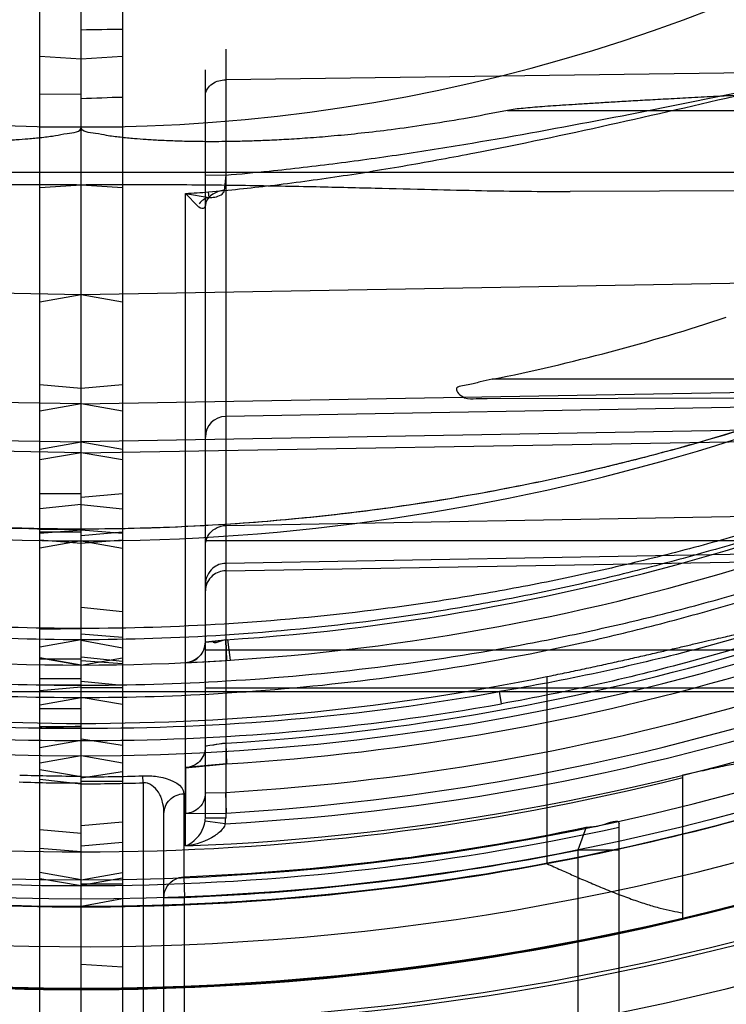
# Model space of a CAD drawing. Header units: millimetres. Extents: x 0 to 297, y 0 to 210.
# Tile 18 of 256: x 147.3482 to 147.4336, y 91.0396 to 91.1585. Entities that reach past the tile are written whole.
import ezdxf

# ---------------------------------------------------------------- set-up
doc = ezdxf.new("R2010")
doc.units = ezdxf.units.MM
doc.header["$LTSCALE"] = 16.335
doc.layers.get('0').update_dxf_attribs({"linetype": 'CONTINUOUS'})
for name, color, linetype in [('01_GLOBAL', 7, 'CONTINUOUS'), ('INTFCLR_1', 7, 'CONTINUOUS'), ('INTFCLR_144815', 7, 'CONTINUOUS'), ('INTFCLR_72935', 7, 'CONTINUOUS')]:
    doc.layers.add(name, color=color, linetype=linetype)

msp = doc.modelspace()

# ---------------------------------------------------------------- linework, layer by layer
at = {"color": 7, "linetype": 'Continuous'}
msp.add_circle((148.0808034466, 92.1164639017), 1.9, dxfattribs=at)
at = {"color": 9, "linetype": 'Continuous'}
msp.add_arc((148.0808034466, 92.1164639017), 1.8756493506, 182.9674534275, 267.0325465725, dxfattribs=at)
at = {"layer": '01_GLOBAL', "color": 7, "linetype": 'Continuous'}
msp.add_circle((148.0808034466, 92.1164639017), 1.925, dxfattribs=at)
at = {"layer": 'INTFCLR_1', "color": 6, "linetype": 'Continuous'}
for p, q in [((147.3506636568, 90.9567615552), (147.3506636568, 91.80588666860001)), ((147.3556636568, 90.9513241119), (147.3556636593, 91.4460302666)), ((147.3556636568, 91.149541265), (147.3506636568, 91.1494720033)), ((147.3732356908, 91.08110851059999), (147.3731200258, 91.0836034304)), ((147.3556636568, 91.0805477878), (147.3506636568, 91.08143006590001)), ((147.3556636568, 91.06957816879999), (147.3506636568, 91.0686982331)), ((147.3506636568, 91.05842386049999), (147.3556636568, 91.05800940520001)), ((147.3556636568, 91.05459734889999), (147.3506636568, 91.05547962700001))]:
    msp.add_line(p, q, dxfattribs=at)
at = {"layer": 'INTFCLR_1', "color": 9, "linetype": 'Continuous'}
for p, q in [((147.3731200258, 91.15497746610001), (147.3731200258, 91.06204827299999)), ((147.3506636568, 91.1541317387), (147.3556636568, 91.1538024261)), ((147.3706636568, 91.06204827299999), (147.3706636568, 91.1524778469)), ((147.4907002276, 91.15280409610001), (147.3731200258, 91.1512590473)), ((147.4071800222, 91.1475741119), (147.4984319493, 91.1475741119)), ((147.3556636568, 91.14554810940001), (147.3506636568, 91.14554810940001)), ((147.4867015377, 91.1400741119), (147.3506636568, 91.1400741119)), ((147.3706636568, 91.13977991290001), (147.3731199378, 91.1397490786)), ((147.3731199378, 91.1397490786), (147.3729575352, 91.13790195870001)), ((147.3711214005, 91.1370440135), (147.3710544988, 91.1377098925)), ((147.4877611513, 91.13803522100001), (147.4147430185, 91.13778033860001)), ((147.369739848, 91.1359854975), (147.3682678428, 91.1375315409)), ((147.3682678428, 91.1375315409), (147.3711214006, 91.1370440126)), ((147.3682678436, 91.0586843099), (147.3682678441, 91.1375315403)), ((147.4803152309, 91.1274643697), (147.3556636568, 91.1252885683)), ((147.3556636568, 91.1252885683), (147.3506636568, 91.1244069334)), ((147.4892706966, 91.1150741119), (147.4053364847, 91.1150741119)), ((147.3556636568, 91.1139694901), (147.3506636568, 91.1144069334)), ((147.3556636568, 91.11210504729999), (147.4837637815, 91.1143394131)), ((147.4047316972, 91.1127453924), (147.4855062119, 91.11302734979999)), ((147.3556636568, 91.11210504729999), (147.3506636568, 91.1112240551)), ((147.4839838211, 91.1125261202), (147.3731200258, 91.1105909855)), ((147.4849424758, 91.1097752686), (147.3556636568, 91.1075203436)), ((147.3556636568, 91.10620325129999), (147.4871989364, 91.1084316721)), ((147.3506636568, 91.1066393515), (147.3556636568, 91.1075203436)), ((147.3556636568, 91.10620325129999), (147.3506636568, 91.1053475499)), ((147.3556636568, 91.1012313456), (147.3506636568, 91.1012313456)), ((147.3556636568, 91.09995322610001), (147.3506636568, 91.09943330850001)), ((147.3731200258, 91.09741817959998), (147.4873440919, 91.09941051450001)), ((147.3506636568, 91.09693373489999), (147.3556636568, 91.09697606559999)), ((147.3556636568, 91.0968671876), (147.3506636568, 91.0964297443)), ((147.3506636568, 91.09664664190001), (147.3556636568, 91.09664664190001)), ((147.3556636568, 91.09521712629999), (147.3506636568, 91.0956417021)), ((147.3556636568, 91.0955481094), (147.3506636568, 91.0946664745)), ((147.4374119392, 91.0955481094), (147.3706636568, 91.0955481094)), ((147.4884944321, 91.0948458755), (147.3731200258, 91.09283347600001)), ((147.3731200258, 91.0919380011), (147.4907002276, 91.0939300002)), ((147.3506636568, 91.0848915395), (147.3556636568, 91.08496807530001)), ((147.3556636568, 91.08359941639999), (147.3506636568, 91.0827184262)), ((147.3706636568, 91.0823862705), (147.4368835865, 91.0823862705)), ((147.3506636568, 91.08142974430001), (147.3556636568, 91.0805481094)), ((147.3556636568, 91.0812636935), (147.3506636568, 91.0812636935)), ((147.3506636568, 91.0789143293), (147.3556636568, 91.0789143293)), ((147.3556636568, 91.0781152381), (147.3506636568, 91.0781059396)), ((147.3556636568, 91.0778674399), (147.3506636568, 91.0774490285)), ((147.3506636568, 91.07733761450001), (147.4537173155, 91.07733761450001)), ((147.3706636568, 91.0778015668), (147.4424794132, 91.0778015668)), ((147.4064671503, 91.0758741), (147.4062282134, 91.07733761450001)), ((147.3506636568, 91.0757511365), (147.3556636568, 91.07663213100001)), ((147.3556636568, 91.07524587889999), (147.3506636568, 91.07524587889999)), ((147.3506636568, 91.0729414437), (147.3556636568, 91.0732125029)), ((147.3556636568, 91.0730864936), (147.3506636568, 91.0730864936)), ((147.3506636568, 91.072913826), (147.3556636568, 91.0729138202)), ((147.3556636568, 91.0714271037), (147.3506636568, 91.0705532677)), ((147.3731200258, 91.0711002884), (147.3732286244, 91.0686067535)), ((147.3556636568, 91.0670408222), (147.3506636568, 91.0678840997)), ((147.3682728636, 91.0681558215), (147.3682707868, 91.0626073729)), ((147.3506636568, 91.0667450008), (147.3556636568, 91.0661987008)), ((147.3631636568, 91.06632577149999), (147.3631021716, 91.06716685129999)), ((147.3631636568, 91.06632577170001), (147.3631636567, 90.9908988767)), ((147.3680611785, 91.06500468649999), (147.3680611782, 91.0549617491)), ((147.3706636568, 91.06510325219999), (147.3731199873, 91.065164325)), ((147.3732255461, 91.0626703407), (147.3731199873, 91.065164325)), ((147.3682707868, 91.06260737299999), (147.3732255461, 91.0626703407)), ((147.3656636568, 90.9930797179), (147.3656636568, 91.0625966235)), ((147.3730762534, 91.0613761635), (147.3706417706, 91.0617003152)), ((147.3731200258, 91.06204827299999), (147.3706636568, 91.06204827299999)), ((147.3556636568, 91.0602081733), (147.3506636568, 91.0606417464)), ((147.4166722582, 91.06094144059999), (147.4156636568, 91.0581913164)), ((147.4206636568, 90.98132411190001), (147.4206636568, 91.0613661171)), ((147.4156636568, 91.0581913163), (147.4156636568, 90.9779907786)), ((147.4206636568, 91.0581913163), (147.4156636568, 91.0581913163)), ((147.3506636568, 91.0547742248), (147.3556636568, 91.0538926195)), ((147.3680611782, 91.0549617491), (147.3681636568, 91.05247067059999)), ((147.3656636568, 91.05247067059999), (147.3681636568, 91.05247067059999)), ((147.3681636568, 90.9857556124), (147.3681636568, 91.05247067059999)), ((147.3556636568, 91.0513927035), (147.3506636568, 91.0513927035))]:
    msp.add_line(p, q, dxfattribs=at)
at = {"layer": 'INTFCLR_1', "color": 7, "linetype": 'Continuous'}
for p, q in [((147.3706636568, 91.08333414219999), (147.373360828, 91.08363368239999)), ((147.3731200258, 91.0836034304), (147.3732356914, 91.08110851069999)), ((147.3737216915, 91.0811391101), (147.373360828, 91.08363368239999)), ((147.3682544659, 91.0808356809), (147.3732356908, 91.08110851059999)), ((147.3682544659, 91.0808356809), (147.3732356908, 91.08110851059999)), ((147.3682493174, 91.06813631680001), (147.3732286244, 91.0686067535)), ((147.3732286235, 91.0686067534), (147.3682728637, 91.0681558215)), ((147.3689502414, 91.05879552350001), (147.3682678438, 91.0586843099))]:
    msp.add_line(p, q, dxfattribs=at)
at = {"layer": 'INTFCLR_1', "color": 6, "linetype": 'Continuous'}
for centre, radius, start, end in [((147.3556636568, 91.35632411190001), 0.3017258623, 270, 90.00000002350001), ((147.3556636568, 91.35632411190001), 0.2867456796, 270, 90.00000002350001), ((147.3010594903, 91.93669368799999), 0.7999666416, 273.5550652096, 273.9139416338), ((147.356466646, 91.35649705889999), 0.2463195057, 281.4434224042, 288.2548136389), ((147.3558577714, 91.35632640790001), 0.2941689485, 273.3847160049, 287.2678979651), ((147.3556644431, 91.2865777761), 0.2195369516, 269.9997947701, 271.9415041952), ((147.3556636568, 91.35632411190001), 0.3024314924, 270, 282.4111497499), ((147.3556636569, 91.3563241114), 0.3016172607, 272.3557200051, 281.669826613)]:
    msp.add_arc(centre, radius, start, end, dxfattribs=at)
at = {"layer": 'INTFCLR_1', "color": 9, "linetype": 'Continuous'}
for centre, radius, start, end in [((147.3556636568, 91.35632411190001), 0.2107755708, 270.0000000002, 337.5066823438), ((147.3556636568, 91.35632411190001), 0.2607760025, 269.9999999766, 303.1824438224), ((147.3556636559, 91.3563241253), 0.219155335, 273.2970471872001, 274.0270834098), ((147.3556636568, 91.35632411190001), 0.2757760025, 269.9999999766, 298.0879374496), ((147.3731636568, 91.10809136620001), 0.0025, 91.00000022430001, 179.9999999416), ((147.3557069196, 91.3563260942), 0.2732780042, 273.6533268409, 287.3964293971), ((147.3681636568, 91.08333414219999), 0.0025, 272.6216982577, 359.999999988), ((147.3555163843, 91.35632609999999), 0.2857685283, 273.531716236, 286.5427789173), ((147.3554730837, 91.3563242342), 0.2882648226, 273.5313428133, 286.5425042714), ((147.3563522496, 91.35623894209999), 0.2833258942, 269.8607487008, 280.1390360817), ((147.3566135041, 91.35623960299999), 0.295322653, 273.1956074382, 289.1963105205), ((147.3559050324, 91.3563064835), 0.2916508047, 273.3839117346, 287.2680685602), ((147.3563288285, 91.35624669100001), 0.284820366, 269.8661908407, 280.138887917), ((147.356577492, 91.35623864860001), 0.2977838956, 272.2498865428, 289.1963144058), ((147.3556643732, 91.2875548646), 0.2213561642, 269.9998145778, 271.9414844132), ((147.3678867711, 91.0620482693), 0.0027768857, 352.8016912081, 7.604890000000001e-05), ((147.367934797, 91.0620484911), 0.0051852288, 352.5499207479, 359.9975900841), ((147.3556636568, 91.3563241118), 0.3049314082, 269.9999999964, 282.3077587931), ((147.3556636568, 91.35632411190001), 0.3041104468, 272.355720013, 281.3789241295)]:
    msp.add_arc(centre, radius, start, end, dxfattribs=at)
at = {"layer": 'INTFCLR_1', "color": 7, "linetype": 'Continuous'}
for centre, radius, start, end in [((147.4537190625, 90.5505144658), 0.5989993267, 93.47053907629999, 93.96385401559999), ((147.4973616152, 89.8369919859), 1.3138552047, 93.26180773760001, 93.48664022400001), ((147.3679722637, 91.1171411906), 0.0339140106, 274.5517408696, 277.3031503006), ((147.355116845, 91.3667192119), 0.286185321, 272.6358636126, 273.7274128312), ((147.3799653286, 91.0163179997), 0.0552083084, 97.12245910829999, 98.73323530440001)]:
    msp.add_arc(centre, radius, start, end, dxfattribs=at)
at = {"layer": 'INTFCLR_1', "color": 9, "linetype": 'Continuous'}
for points, knots in [([(147.3710544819, 91.1377098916), (147.3735486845, 91.1379320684), (147.3774268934, 91.1383397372), (147.3826774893, 91.139008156), (147.3881939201, 91.13979159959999), (147.3950584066, 91.1409060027), (147.4059691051, 91.1429229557), (147.4194890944, 91.14578996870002), (147.4329144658, 91.1489008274), (147.4436028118, 91.1513834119), (147.4502582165, 91.1528902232), (147.4555663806, 91.154036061), (147.4595183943, 91.1548506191), (147.463439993, 91.155608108), (147.4673214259, 91.1562916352), (147.4711485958, 91.156879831), (147.4749043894, 91.15734537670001), (147.4779862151, 91.15760342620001), (147.4804027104, 91.15770068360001), (147.4827159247, 91.1577103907), (147.4849606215, 91.157576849), (147.4870819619, 91.15720783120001), (147.4885262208, 91.1567983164), (147.4899978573, 91.15613557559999), (147.4914028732, 91.15497423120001), (147.4917817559, 91.153646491), (147.4917817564, 91.15300519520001)], [0, 0, 0, 0, 0.06020639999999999, 0.09374061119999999, 0.1272575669, 0.1941663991, 0.2609284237, 0.3940157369, 0.5264126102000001, 0.5922708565, 0.6578406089, 0.6904777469, 0.72283508, 0.7548556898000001, 0.786505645, 0.8175882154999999, 0.8479440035, 0.8774829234, 0.8919141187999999, 0.9060776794, 0.9331034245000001, 0.9458228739, 0.9577986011, 0.9690715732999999, 0.9845811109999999, 1, 1, 1, 1]), ([(147.3731198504, 91.1397490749), (147.3748748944, 91.13989682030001), (147.3780029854, 91.1401899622), (147.3824968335, 91.1406814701), (147.3879663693, 91.14134966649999), (147.3947727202, 91.1423017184), (147.4055901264, 91.1440285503), (147.4189984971, 91.14649146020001), (147.4323194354, 91.14917674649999), (147.4429210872, 91.1513261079), (147.4495215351, 91.15263352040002), (147.4547851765, 91.1536295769), (147.4587047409, 91.15433883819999), (147.4625941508, 91.15499954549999), (147.4664437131, 91.15559700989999), (147.47023939, 91.1561126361), (147.4739641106, 91.1565226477), (147.4770949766, 91.1567578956), (147.4789826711, 91.1568253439), (147.4796534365, 91.1568369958)], [0, 0, 0, 0, 0.0489322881, 0.0872815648, 0.1255925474, 0.2020168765, 0.2782050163, 0.4299198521, 0.5807251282, 0.6557395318, 0.7304548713, 0.7676637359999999, 0.8045717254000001, 0.8411178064, 0.8772671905, 0.9127986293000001, 0.9475317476, 0.9813615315, 1, 1, 1, 1]), ([(147.3706636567, 91.149377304), (147.3706636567, 91.14992568), (147.3714253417, 91.1510012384), (147.3725607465, 91.1512516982), (147.3731200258, 91.1512590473)], [0, 0, 0, 0, 0.4950565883, 1, 1, 1, 1]), ([(147.3729575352, 91.13790195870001), (147.3728134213, 91.13789343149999), (147.3718463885, 91.1377936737), (147.3706636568, 91.1369634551), (147.3706636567, 91.13611479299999)], [0, 0, 0, 0, 0.1453795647, 1, 1, 1, 1]), ([(147.3711124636, 91.1370423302), (147.3713436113, 91.13704656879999), (147.3719928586, 91.1370675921), (147.3729285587, 91.1374341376), (147.3729575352, 91.13790195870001)], [0, 0, 0, 0, 0.3303117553, 1, 1, 1, 1]), ([(147.3706636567, 91.1361147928), (147.3706636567, 91.13595015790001), (147.370353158, 91.1354767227), (147.3699317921, 91.1358479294), (147.3697398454, 91.1359854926)], [0, 0, 0, 0, 0.4107806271, 1, 1, 1, 1]), ([(147.4803152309, 91.1274643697), (147.4795969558, 91.1270877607), (147.4771418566, 91.1258149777), (147.4741399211, 91.12431838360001), (147.4712911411, 91.1229493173), (147.469031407, 91.1218823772), (147.4666857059, 91.1208058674), (147.4642674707, 91.11972854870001), (147.4617512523, 91.1186306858), (147.4572195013, 91.116716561), (147.4505703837, 91.1140941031), (147.4437586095, 91.11165999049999), (147.4381823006, 91.10982120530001), (147.4325137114, 91.1080558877), (147.4253459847, 91.10601884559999), (147.4166530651, 91.1038588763), (147.4049910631, 91.1013705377), (147.3903154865, 91.09899396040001), (147.3728740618, 91.0973347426), (147.3613063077, 91.09697576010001), (147.3556636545, 91.0969760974)], [0, 0, 0, 0, 0.0187784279, 0.0640286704, 0.0776573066, 0.0919599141, 0.1218885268, 0.1374130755, 0.1532557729, 0.1854520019, 0.2513120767, 0.3187196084, 0.3529057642, 0.3872578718, 0.4561807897, 0.5254037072, 0.5946128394, 0.73223709, 0.8693510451, 1, 1, 1, 1]), ([(147.4844421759, 91.11451510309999), (147.484427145, 91.1145733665), (147.4840922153, 91.11446397), (147.4837252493, 91.1143534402), (147.4829345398, 91.1140211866), (147.4815425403, 91.1134168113), (147.4793403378, 91.1124115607), (147.4763593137, 91.11105011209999), (147.4736004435, 91.109805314), (147.4712370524, 91.1087577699), (147.4687301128, 91.1076615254), (147.4661633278, 91.10656473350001), (147.463543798, 91.10547429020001), (147.4594890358, 91.10381748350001), (147.4532807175, 91.1014040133), (147.4448202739, 91.098398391), (147.4376112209, 91.0960850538), (147.4317529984, 91.09435797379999), (147.4258373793, 91.0927169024), (147.4198758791, 91.0912182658), (147.4138732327, 91.0898653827), (147.4078475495, 91.0886113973), (147.4002946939, 91.08723422), (147.3881974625, 91.08544096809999), (147.3733219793, 91.0839877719), (147.3614449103, 91.08360323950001), (147.3556636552, 91.083599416)], [0, 0, 0, 0, 0.0013514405, 0.0051117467, 0.0111694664, 0.019213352, 0.0399624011, 0.0650325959, 0.0930268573, 0.1078823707, 0.1231032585, 0.154478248, 0.1705741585, 0.1868313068, 0.2528572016, 0.3201560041, 0.3884586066, 0.4228740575, 0.4573252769, 0.526336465, 0.5609061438, 0.5955214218, 0.6645675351, 0.7333044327, 0.8701529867, 1, 1, 1, 1]), ([(147.4837035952, 91.11436152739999), (147.483434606, 91.1143567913), (147.4826583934, 91.11399729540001), (147.4810520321, 91.11339190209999), (147.4786950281, 91.1123341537), (147.4757215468, 91.11104663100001), (147.4729798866, 91.10986076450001), (147.4706290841, 91.1088649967), (147.4681356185, 91.1078224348), (147.4655827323, 91.1067796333), (147.4629777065, 91.10574300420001), (147.4589438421, 91.10416745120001), (147.4527675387, 91.1018727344), (147.4443533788, 91.09901660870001), (147.4371853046, 91.0968193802), (147.4313603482, 91.0951792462), (147.4254762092, 91.093620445), (147.4195475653, 91.09219756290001), (147.4135788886, 91.0909134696), (147.4075855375, 91.0897230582), (147.400073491, 91.0884160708), (147.3880410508, 91.08671456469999), (147.3732390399, 91.0853358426), (147.361421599, 91.08497131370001), (147.3556636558, 91.08496777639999)], [0, 0, 0, 0, 0.006095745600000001, 0.0187161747, 0.0393846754, 0.06435359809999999, 0.0922380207, 0.107037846, 0.1222039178, 0.1534737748, 0.1695200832, 0.1857302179, 0.2515978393, 0.3187891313, 0.3870365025, 0.4214436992, 0.4558992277, 0.524954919, 0.5595635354, 0.5942281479, 0.6634010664, 0.7322967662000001, 0.8695355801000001, 1, 1, 1, 1]), ([(147.4488789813, 91.1135150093), (147.4470431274, 91.1128313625), (147.4442642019, 91.1118452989), (147.4405251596, 91.11059394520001), (147.4348383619, 91.1087416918), (147.4281212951, 91.1067636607), (147.4203547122, 91.104774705), (147.4125372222, 91.10293422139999), (147.4027089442, 91.1009861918), (147.3908580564, 91.0991723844), (147.3789694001, 91.09788801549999), (147.3672334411, 91.09713710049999), (147.3594582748, 91.096979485), (147.3556636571, 91.096976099)], [0, 0, 0, 0, 0.0617613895, 0.09294716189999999, 0.1243056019, 0.2503181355, 0.3136033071, 0.3770490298, 0.5034991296, 0.6293644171, 0.7549040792, 0.8803678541, 1, 1, 1, 1]), ([(147.3556636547, 91.07663212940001), (147.3615475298, 91.0766282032), (147.373591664, 91.0770004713), (147.3917123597, 91.0787383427), (147.4069125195, 91.08122526), (147.4189606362, 91.0838265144), (147.4264514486, 91.085712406), (147.4324135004, 91.0873780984), (147.4383315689, 91.08914262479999), (147.4456210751, 91.0915243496), (147.4541840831, 91.0946580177), (147.4604679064, 91.09721354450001), (147.4645715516, 91.0989930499), (147.4672242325, 91.100172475), (147.470434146, 91.1016527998), (147.4735513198, 91.10316186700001), (147.4759402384, 91.1043623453), (147.478136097, 91.1054941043), (147.4801900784, 91.10659175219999), (147.4820624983, 91.10764036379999), (147.4832471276, 91.10832295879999), (147.4842028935, 91.1089086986), (147.4849739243, 91.10937943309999), (147.4853416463, 91.10969148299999), (147.4856338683, 91.1098767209), (147.4856155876, 91.109948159)], [0, 0, 0, 0, 0.1300529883, 0.2661331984, 0.4020883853, 0.4702131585, 0.5385311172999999, 0.5727886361, 0.6070347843, 0.6750245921, 0.7422551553, 0.8085421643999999, 0.8249273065, 0.8411194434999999, 0.8727085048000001, 0.9030533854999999, 0.9176641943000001, 0.9318013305, 0.9576606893, 0.9691088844, 0.9792876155, 0.9877522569, 0.9942421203, 0.9983701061, 1, 1, 1, 1]), ([(147.3556636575, 91.0781152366), (147.3615244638, 91.0781110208), (147.3735096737, 91.0784631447), (147.3915384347, 91.08011057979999), (147.4066583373, 91.08246940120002), (147.4186446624, 91.084938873), (147.4260963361, 91.08672968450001), (147.4320274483, 91.0883119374), (147.4379124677, 91.08998769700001), (147.4451610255, 91.0922500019), (147.4536777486, 91.0952281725), (147.4599300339, 91.0976586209), (147.4640132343, 91.0993515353), (147.4666512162, 91.1004730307), (147.4698432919, 91.101880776), (147.4729440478, 91.1033165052), (147.4753203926, 91.1044588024), (147.4775039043, 91.1055354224), (147.4795466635, 91.1065798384), (147.4814090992, 91.1075779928), (147.482587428, 91.1082276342), (147.4835369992, 91.1087851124), (147.4843053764, 91.10923312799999), (147.4846672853, 91.10952994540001), (147.4849610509, 91.10970629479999), (147.4849424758, 91.1097752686)], [0, 0, 0, 0, 0.1306793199, 0.2671604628, 0.4034123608, 0.4716301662, 0.5399963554, 0.5742590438, 0.6084966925, 0.6764262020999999, 0.743534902, 0.8096345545, 0.8259621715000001, 0.8420928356, 0.87354809, 0.9037458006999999, 0.9182785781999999, 0.9323352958, 0.9580329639, 0.9694019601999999, 0.9795046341, 0.9878997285, 0.9943285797, 0.9984072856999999, 1, 1, 1, 1]), ([(147.4871989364, 91.1084316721), (147.4871999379, 91.1081318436), (147.4868229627, 91.1074155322), (147.4859069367, 91.1064255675), (147.4845427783, 91.1052664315), (147.4828300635, 91.1040211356), (147.4808600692, 91.10272894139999), (147.4779300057, 91.10096041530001), (147.4748070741, 91.0992535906), (147.4715357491, 91.0975930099), (147.4680873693, 91.0959268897), (147.4636453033, 91.0939190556), (147.4581848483, 91.0916541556), (147.4507590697, 91.0888100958), (147.4413124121, 91.0856139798), (147.4297874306, 91.082315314), (147.4180862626, 91.07952831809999), (147.4101946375, 91.0780219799), (147.4062282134, 91.07733761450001)], [0, 0, 0, 0, 0.0102308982, 0.0258195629, 0.0465372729, 0.07094893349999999, 0.09813150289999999, 0.1268757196, 0.1877218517, 0.2195079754, 0.2520561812, 0.3183951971, 0.3858144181, 0.4537427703, 0.5897004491, 0.725948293, 0.8626566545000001, 1, 1, 1, 1]), ([(147.4878626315, 91.1085945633), (147.4878626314, 91.10782002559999), (147.4867251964, 91.1066664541), (147.4852158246, 91.1052747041), (147.4834667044, 91.103955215), (147.4814937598, 91.1025999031), (147.478547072, 91.1007390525), (147.4754084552, 91.0989445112), (147.4721179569, 91.0971980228), (147.4686529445, 91.09544521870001), (147.4641876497, 91.0933356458), (147.4586990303, 91.09095073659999), (147.4512360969, 91.08796101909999), (147.4417426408, 91.0845962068), (147.4301558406, 91.081122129), (147.4183919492, 91.0781883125), (147.4104572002, 91.0765876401), (147.4064671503, 91.0758741)], [0, 0, 0, 0, 0.0261215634, 0.0471155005, 0.0717675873, 0.09915979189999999, 0.1280750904, 0.1891877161, 0.2210736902, 0.2536998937, 0.3201411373, 0.3875928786, 0.4554953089, 0.5912459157, 0.7271141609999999, 0.8632993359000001, 1, 1, 1, 1]), ([(147.3706636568, 91.09492038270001), (147.3706636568, 91.09547344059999), (147.3710987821, 91.0967720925), (147.3724130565, 91.0974058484), (147.3731200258, 91.09741817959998)], [0, 0, 0, 0, 0.4388878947, 1, 1, 1, 1]), ([(147.3731200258, 91.09283347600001), (147.3725667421, 91.0928238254), (147.3712757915, 91.09236719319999), (147.3706636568, 91.091042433), (147.3706636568, 91.0903356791)], [0, 0, 0, 0, 0.4391383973, 1, 1, 1, 1]), ([(147.3731200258, 91.0919380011), (147.3725582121, 91.09192848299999), (147.3712820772, 91.09148922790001), (147.3706636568, 91.0901920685), (147.3706636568, 91.0895119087)], [0, 0, 0, 0, 0.4523911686, 1, 1, 1, 1]), ([(147.3631021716, 91.06716685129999), (147.3633229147, 91.0671743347), (147.3641397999, 91.0671720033), (147.3658706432, 91.06699458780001), (147.3680611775, 91.0660734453), (147.3680611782, 91.06500468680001)], [0, 0, 0, 0, 0.1177654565, 0.4301495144, 1, 1, 1, 1]), ([(147.3656636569, 91.06259662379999), (147.3656636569, 91.0629948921), (147.3655601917, 91.06390359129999), (147.3650594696, 91.0654287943), (147.3638765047, 91.06637548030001), (147.3631636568, 91.06632577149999)], [0, 0, 0, 0, 0.2461175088, 0.5584123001, 1, 1, 1, 1]), ([(147.3656636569, 91.06259662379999), (147.3656636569, 91.06319940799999), (147.3661890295, 91.064463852), (147.3674433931, 91.06498025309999), (147.3680611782, 91.06500468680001)], [0, 0, 0, 0, 0.4936596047, 1, 1, 1, 1]), ([(147.3706636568, 91.06510325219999), (147.3706636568, 91.0644823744), (147.3701598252, 91.0631914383), (147.3688914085, 91.0626339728), (147.3682707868, 91.06260737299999)], [0, 0, 0, 0, 0.4998737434, 1, 1, 1, 1]), ([(147.3682678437, 91.0586843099), (147.3685353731, 91.05878606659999), (147.369684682, 91.0594207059), (147.3705134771, 91.0606855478), (147.3706417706, 91.0617003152)], [0, 0, 0, 0, 0.2186492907, 1, 1, 1, 1]), ([(147.3656636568, 91.05247067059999), (147.3656636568, 91.05296919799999), (147.366039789, 91.05423725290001), (147.3673218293, 91.0549314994), (147.3680611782, 91.0549617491)], [0, 0, 0, 0, 0.4025268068, 1, 1, 1, 1])]:
    msp.add_open_spline(points, degree=3, knots=knots, dxfattribs=at)
at = {"layer": 'INTFCLR_1', "color": 7, "linetype": 'Continuous'}
for points, knots in [([(147.4482877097, 91.1497507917), (147.4467063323, 91.1497405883), (147.4436955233, 91.1497164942), (147.439423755, 91.1495661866), (147.4356060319, 91.1494048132), (147.4322013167, 91.14923987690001), (147.4291407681, 91.1490807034), (147.4263736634, 91.1489309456), (147.4238623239, 91.1487913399), (147.4215754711, 91.1486605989), (147.4194862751, 91.1485378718), (147.4175744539, 91.14842272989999), (147.4158252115, 91.14831483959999), (147.4142225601, 91.14821200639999), (147.4127547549, 91.1481128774), (147.4110464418, 91.1479899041), (147.4091998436, 91.1478403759), (147.407800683, 91.14768973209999), (147.4071800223, 91.147574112)], [0, 0, 0, 0, 0.1152137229, 0.2193399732, 0.3113912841, 0.3936044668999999, 0.4676796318, 0.5346690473, 0.5954968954, 0.6509258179, 0.701549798, 0.7479677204, 0.7904639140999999, 0.829233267, 0.8649681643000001, 0.897646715, 0.9540038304, 1, 1, 1, 1]), ([(147.3706636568, 91.08333414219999), (147.3706633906, 91.0827117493), (147.3701415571, 91.08142438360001), (147.3688764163, 91.0808641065), (147.3682544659, 91.0808356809)], [0, 0, 0, 0, 0.4999170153, 1, 1, 1, 1]), ([(147.3731200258, 91.0711002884), (147.3729596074, 91.0710802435), (147.3722752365, 91.0709994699), (147.3718903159, 91.0708804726), (147.3704894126, 91.07074774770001), (147.3706519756, 91.0706320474)], [0, 0, 0, 0, 0.192498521, 0.7624128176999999, 1, 1, 1, 1]), ([(147.3706519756, 91.0706320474), (147.3706494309, 91.0700116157), (147.3701380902, 91.0687234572), (147.3688713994, 91.06816574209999), (147.3682493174, 91.06813631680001)], [0, 0, 0, 0, 0.4990586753, 1, 1, 1, 1]), ([(147.3730762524, 91.0613761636), (147.3730166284, 91.0611860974), (147.3726996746, 91.0606006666), (147.3712129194, 91.05934967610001), (147.3695073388, 91.0588415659), (147.3682678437, 91.0586843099)], [0, 0, 0, 0, 0.1046986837, 0.3433006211, 1, 1, 1, 1])]:
    msp.add_open_spline(points, degree=3, knots=knots, dxfattribs=at)
at = {"layer": 'INTFCLR_1', "color": 6, "linetype": 'Continuous'}
for points, knots in [([(147.4071800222, 91.1475741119), (147.405419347, 91.14721962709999), (147.4021140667, 91.1465827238), (147.3974284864, 91.1458192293), (147.3932953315, 91.1452406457), (147.3896306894, 91.1448058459), (147.3863679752, 91.14448074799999), (147.3834523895, 91.1442406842), (147.3808384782, 91.1440667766), (147.3784882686, 91.1439446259), (147.3763704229, 91.1438631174), (147.3744579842, 91.1438135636), (147.3727277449, 91.1437891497), (147.3711595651, 91.1437845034), (147.3693454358, 91.14379836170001), (147.3673722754, 91.1438421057), (147.3653059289, 91.14392678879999), (147.3635901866, 91.1440286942), (147.3619833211, 91.14415051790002), (147.3604130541, 91.1443117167), (147.3587771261, 91.1444949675), (147.3573786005, 91.14484625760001), (147.3556550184, 91.14492491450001), (147.3556636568, 91.14554810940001)], [0, 0, 0, 0, 0.1036285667, 0.1941964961, 0.2738897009, 0.3444172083, 0.4071131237, 0.4630688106, 0.5132066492, 0.5582621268, 0.5988532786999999, 0.6354922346, 0.6686431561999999, 0.6986948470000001, 0.7259742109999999, 0.7733177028, 0.8125732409, 0.8452689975, 0.8725570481, 0.9053186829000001, 0.9373193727, 0.9640385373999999, 1, 1, 1, 1]), ([(147.3556636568, 91.1385927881), (147.3589209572, 91.13861650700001), (147.3653608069, 91.13863000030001), (147.3746701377, 91.1385435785), (147.3832554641, 91.13838163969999), (147.3909213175, 91.1381924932), (147.3977414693, 91.1380171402), (147.4038217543, 91.1378788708), (147.4094091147, 91.13779103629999), (147.412973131, 91.13777416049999), (147.4147430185, 91.13778033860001)], [0, 0, 0, 0, 0.1653841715, 0.3269571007, 0.4726648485, 0.6013518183, 0.7162859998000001, 0.8190525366, 0.9101386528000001, 1, 1, 1, 1]), ([(147.4053364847, 91.1150741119), (147.4048471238, 91.11497508), (147.4038202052, 91.1147858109), (147.4025939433, 91.1143556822), (147.40035034, 91.1142136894), (147.4020085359, 91.1125296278), (147.4033599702, 91.11283326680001), (147.4042821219, 91.11274382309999), (147.4047316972, 91.1127453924)], [0, 0, 0, 0, 0.1721916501, 0.3443471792, 0.5146110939, 0.6860148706, 0.8449498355, 1, 1, 1, 1]), ([(147.416672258, 91.06094144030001), (147.4173151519, 91.0610386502), (147.4183111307, 91.06092975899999), (147.4206634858, 91.0620548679), (147.4206636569, 91.0613661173)], [0, 0, 0, 0, 0.4856048, 1, 1, 1, 1])]:
    msp.add_open_spline(points, degree=3, knots=knots, dxfattribs=at)
at = {"layer": 'INTFCLR_1', "color": 9, "linetype": 'Continuous'}
msp.add_open_spline([(147.3711125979, 91.13704080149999), (147.3706520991, 91.13695848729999), (147.3701662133, 91.1366847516), (147.3699342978, 91.13627848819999)], degree=3, dxfattribs=at)
at = {"layer": 'INTFCLR_1', "color": 6, "linetype": 'Continuous'}
msp.add_open_spline([(147.3731200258, 91.0836034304), (147.3726122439, 91.0835380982), (147.3715950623, 91.082908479), (147.3715950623, 91.0834204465)], degree=3, dxfattribs=at)
at = {"layer": 'INTFCLR_144815', "color": 9, "linetype": 'Continuous'}
msp.add_line((147.4119395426, 91.0791541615), (147.4119395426, 91.0565608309), dxfattribs=at)
at = {"layer": 'INTFCLR_144815', "color": 6, "linetype": 'Continuous'}
msp.add_line((147.4283677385, 91.0498292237), (147.4283677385, 91.06727815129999), dxfattribs=at)
for radius in [0.3190566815, 0.3040475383]:
    msp.add_circle((147.3556636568, 91.35632411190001), radius, dxfattribs=at)
for radius, start, end in [(0.4398395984, 313.9937911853, 154.5150993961), (0.4248395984, 312.9543589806, 154.5144414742), (0.3305190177, 45.0000000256, 314.9999999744), (0.329927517, 44.99999995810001, 315.0000000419), (0.3294494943, 44.99999997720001, 315.0000000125), (0.3194853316, 47.86578076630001, 312.1342192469), (0.3149183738, 45.72777364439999, 314.2722263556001), (0.3049205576, 45.6663486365, 314.3336513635), (0.4248395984, 205.4855585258, 293.0456409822), (0.4398395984, 205.4849006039, 292.0062088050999), (0.3555238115, 259.4836750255, 310.0313711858), (0.2828253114, 258.5228250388, 281.4771749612), (0.2983582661, 255.8961331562, 284.1038668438), (0.305, 280.6326298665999, 288.4538817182)]:
    msp.add_arc((147.3556636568, 91.35632411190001), radius, start, end, dxfattribs=at)
at = {"layer": 'INTFCLR_144815', "color": 9, "linetype": 'Continuous'}
for centre, radius, start, end in [((147.3556636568, 91.35632411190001), 0.3443130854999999, 52.2436298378, 307.7563701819), ((147.3556636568, 91.35632411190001), 0.3243260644, 52.5411294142, 307.4588705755), ((147.3556636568, 91.35632411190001), 0.3148108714, 45.7280221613, 314.2719778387), ((147.3556636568, 91.35632411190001), 0.3098116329, 45.73034182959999, 314.2696581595), ((147.3556636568, 91.35632411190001), 0.4164420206, 203.8266800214, 313.0809380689), ((147.3556636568, 91.35632411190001), 0.4214424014, 203.8278898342, 312.5732768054), ((147.3556636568, 91.35632411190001), 0.4364412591, 203.8266800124, 319.1799903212), ((147.3556636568, 91.35632411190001), 0.3393168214, 258.4596803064, 309.0091107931), ((147.3556636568, 91.35632411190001), 0.3525857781, 259.4138369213, 309.1798196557), ((147.3556636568, 91.35632411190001), 0.3550842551, 259.4138369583, 309.1798197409), ((147.3556636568, 91.35632411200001), 0.305, 259.3673701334, 280.6326298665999), ((147.3556636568, 91.35632411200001), 0.315, 256.6554351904, 283.3445647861)]:
    msp.add_arc(centre, radius, start, end, dxfattribs=at)
at = {"layer": 'INTFCLR_144815', "color": 6, "linetype": 'Continuous'}
for points, knots in [([(147.4119395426, 91.0791541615), (147.4122967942, 91.07922669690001), (147.41301083, 91.0793725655), (147.4140802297, 91.0795937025), (147.4151461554, 91.07981677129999), (147.416206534, 91.0800412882), (147.4172592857, 91.0802667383), (147.4183023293, 91.0804925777), (147.4193335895, 91.08071823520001), (147.4203509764, 91.08094310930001), (147.4213523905, 91.08116656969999), (147.4223357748, 91.08138797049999), (147.4232991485, 91.08160666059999), (147.4242406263, 91.0818219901), (147.4251583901, 91.0820333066), (147.4260507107, 91.0822399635), (147.4269159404, 91.0824413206), (147.4277525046, 91.08263674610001), (147.4285589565, 91.0828256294), (147.4293339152, 91.083007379), (147.4300761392, 91.08318141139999), (147.4309969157, 91.0833969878), (147.4320578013, 91.0836436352), (147.4332200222, 91.0839112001), (147.4342275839, 91.0841312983), (147.4351771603, 91.0843448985), (147.4360316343, 91.0844588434), (147.4366584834, 91.0846525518), (147.436905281, 91.0845546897)], [0, 0, 0, 0, 0.0427967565, 0.08555836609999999, 0.1282025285, 0.1706461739, 0.2128055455, 0.2545967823, 0.2959358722, 0.3367390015, 0.3769197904, 0.4163923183, 0.4550771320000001, 0.4928963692, 0.5297749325, 0.5656409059, 0.6004266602, 0.6340664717, 0.666496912, 0.6976655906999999, 0.7275142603, 0.7559974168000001, 0.80868321, 0.8554082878, 0.8959204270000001, 0.9300212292, 0.9688314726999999, 1, 1, 1, 1]), ([(147.4283677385, 91.06727815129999), (147.4288592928, 91.06738636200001), (147.4298024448, 91.067594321), (147.4311534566, 91.0678905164), (147.4323756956, 91.0681571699), (147.4334599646, 91.0683834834), (147.4344054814, 91.0685902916), (147.4355189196, 91.0687537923), (147.4363915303, 91.0691348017), (147.436905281, 91.0689242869)], [0, 0, 0, 0, 0.1735258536, 0.3329541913, 0.4769054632, 0.6046002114, 0.7154811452, 0.8085865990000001, 1, 1, 1, 1]), ([(147.4119395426, 91.0565608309), (147.4124954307, 91.05630747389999), (147.4135505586, 91.0558289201), (147.4151582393, 91.05511180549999), (147.416831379, 91.0543815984), (147.4186396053, 91.0536215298), (147.420505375, 91.0528768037), (147.4223224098, 91.0522029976), (147.4240244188, 91.0516348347), (147.4255918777, 91.0511789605), (147.4270187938, 91.0508382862), (147.4279322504, 91.0506780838), (147.4283677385, 91.05061913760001)], [0, 0, 0, 0, 0.1045982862, 0.1983703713, 0.3014069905, 0.4171606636, 0.5341986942, 0.6453462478, 0.7489281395, 0.8413582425, 0.9247560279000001, 1, 1, 1, 1])]:
    msp.add_open_spline(points, degree=3, knots=knots, dxfattribs=at)
at = {"layer": 'INTFCLR_72935', "color": 6, "linetype": 'Continuous'}
for p, q in [((147.3556636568, 90.9513241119), (147.3556636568, 91.80632411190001)), ((147.3606636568, 91.80588666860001), (147.3606636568, 90.9567615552)), ((147.3556636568, 91.095548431), (147.3606636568, 91.0946661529)), ((147.3556636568, 91.08354355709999), (147.3606636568, 91.0826284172)), ((147.3556636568, 91.0811032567), (147.3606636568, 91.0807210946)), ((147.3556636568, 91.0766871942), (147.3606636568, 91.07583859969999)), ((147.3606636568, 91.0708375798), (147.3556636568, 91.07160441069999)), ((147.3606636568, 91.0686982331), (147.3556636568, 91.06957816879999)), ((147.3556636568, 91.0669076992), (147.3606636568, 91.06767148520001)), ((147.3556636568, 91.054598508), (147.3606636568, 91.0554784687)), ((147.3556628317, 91.0514309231), (147.3556637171, 91.0531067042)), ((147.3556636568, 91.0513927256), (147.3556620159, 91.05143070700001)), ((147.3606636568, 91.04403313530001), (147.3556636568, 91.0443520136))]:
    msp.add_line(p, q, dxfattribs=at)
at = {"layer": 'INTFCLR_72935', "color": 9, "linetype": 'Continuous'}
for p, q in [((147.3556636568, 91.1538024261), (147.3606636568, 91.1541317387)), ((147.3606636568, 91.14554810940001), (147.3556636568, 91.14554810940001)), ((147.3606636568, 91.1400741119), (147.224625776, 91.1400741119)), ((147.3556636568, 91.1252885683), (147.2310120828, 91.1274643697)), ((147.3606636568, 91.1244069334), (147.3556636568, 91.1252885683)), ((147.3556636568, 91.11210504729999), (147.2275635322, 91.1143394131)), ((147.3606636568, 91.1144069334), (147.3556636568, 91.1139694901)), ((147.3606636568, 91.1112240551), (147.3556636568, 91.11210504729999)), ((147.2263848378, 91.1097752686), (147.3556636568, 91.1075203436)), ((147.3556636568, 91.10620325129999), (147.2241283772, 91.1084316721)), ((147.3556636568, 91.1075203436), (147.3606636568, 91.1066393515)), ((147.3606636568, 91.1053475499), (147.3556636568, 91.10620325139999)), ((147.3606636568, 91.1012313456), (147.3556636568, 91.1007942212)), ((147.3556636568, 91.09995322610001), (147.3606636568, 91.09943330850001)), ((147.3606636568, 91.0964297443), (147.3556636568, 91.0968671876)), ((147.3556636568, 91.0962095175), (147.3606636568, 91.09664664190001)), ((147.3606636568, 91.0956417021), (147.3556636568, 91.09521712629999)), ((147.3556636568, 91.0955481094), (147.3606636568, 91.0946664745)), ((147.3606636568, 91.08699816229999), (147.3556636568, 91.08749609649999)), ((147.3556636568, 91.08431660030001), (147.3606636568, 91.0839004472)), ((147.3556636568, 91.08154609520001), (147.3606636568, 91.08100476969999)), ((147.3556636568, 91.0805481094), (147.3606636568, 91.08142974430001)), ((147.3606636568, 91.07809308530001), (147.3556636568, 91.07855118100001)), ((147.2576099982, 91.07733761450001), (147.3606636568, 91.07733761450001)), ((147.3606636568, 91.0778015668), (147.3556636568, 91.0778015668)), ((147.3556636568, 91.0665270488), (147.3606636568, 91.0665270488)), ((147.3556636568, 91.0611549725), (147.3606636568, 91.061587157)), ((147.3606636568, 91.0590888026), (147.3556636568, 91.0586529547)), ((147.3606636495, 91.05478322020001), (147.3556633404, 91.0538928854)), ((147.3556636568, 91.0541070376), (147.3606636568, 91.0541070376)), ((147.3556636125, 91.0514306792), (147.3606636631, 91.05232103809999))]:
    msp.add_line(p, q, dxfattribs=at)
at = {"layer": 'INTFCLR_72935', "color": 6, "linetype": 'Continuous'}
for centre, radius, start, end in [((147.3556636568, 91.35632411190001), 0.3017258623, 90, 270.0000000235), ((147.3556636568, 91.35632411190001), 0.2867456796, 90, 270.0000000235), ((147.4098247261, 91.9299050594), 0.7931636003, 266.0845186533, 266.446473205), ((147.3556624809, 91.2870420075), 0.2207458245, 268.0532648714, 270.0003052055), ((147.3556633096, 91.2861185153), 0.2189843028, 268.0534792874, 270.0000908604), ((147.3556636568, 91.35632411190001), 0.3049314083, 256.9368400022, 270.0000000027)]:
    msp.add_arc(centre, radius, start, end, dxfattribs=at)
at = {"layer": 'INTFCLR_72935', "color": 9, "linetype": 'Continuous'}
for centre, radius, start, end in [((147.3556636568, 91.35632411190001), 0.2107755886, 202.4933176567, 269.9999999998), ((147.3697469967, 90.3114281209), 0.8459677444, 90.6152090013, 90.9538817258), ((147.3899420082, 90.2009542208), 0.9486446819, 91.76862038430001, 92.0707779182), ((147.3556636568, 91.35632411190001), 0.2607760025, 236.8175561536, 270), ((147.3556636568, 91.35632411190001), 0.2757760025, 240.8211786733, 269.9999999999), ((147.354975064, 91.356238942), 0.2833258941, 259.8609639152, 270.1392513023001), ((147.354998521, 91.3562471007), 0.2848207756, 259.8611195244, 270.1338017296), ((147.3556636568, 91.35632411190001), 0.3024314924, 255.4082727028, 270)]:
    msp.add_arc(centre, radius, start, end, dxfattribs=at)
at = {"layer": 'INTFCLR_72935', "color": 6, "linetype": 'Continuous'}
for points, knots in [([(147.3041472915, 91.1475741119), (147.3059057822, 91.14722002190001), (147.3092069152, 91.1465838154), (147.3138866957, 91.14582122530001), (147.3180147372, 91.14524307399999), (147.3216751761, 91.1448082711), (147.3249347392, 91.1444829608), (147.3278480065, 91.1442426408), (147.3304600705, 91.14406851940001), (147.3328086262, 91.14394610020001), (147.3349254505, 91.1438641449), (147.3368374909, 91.14381413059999), (147.3385677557, 91.14378931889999), (147.3401359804, 91.1437842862), (147.3419505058, 91.1437979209), (147.3439251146, 91.1438412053), (147.3459933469, 91.14392479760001), (147.3477106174, 91.14402642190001), (147.3493183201, 91.1441482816), (147.3508902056, 91.1443083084), (147.3525305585, 91.1444913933), (147.353935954, 91.144843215), (147.355672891, 91.1449204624), (147.3556636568, 91.14554810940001)], [0, 0, 0, 0, 0.1035005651, 0.1939540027, 0.2735512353, 0.3439938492, 0.4066300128, 0.462550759, 0.5126512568, 0.5576735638, 0.5982408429, 0.6348790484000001, 0.668032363, 0.6980842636, 0.7253637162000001, 0.7727296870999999, 0.8120459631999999, 0.8447647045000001, 0.8720557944, 0.9048403, 0.9369015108, 0.9637811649, 1, 1, 1, 1]), ([(147.2965842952, 91.13778033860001), (147.2983931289, 91.13777402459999), (147.3020306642, 91.1377918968), (147.3077204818, 91.137883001), (147.3138855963, 91.1380245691), (147.320776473, 91.13820213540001), (147.3284998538, 91.138391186), (147.3370703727, 91.1385493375), (147.3462354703, 91.1386299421), (147.3525153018, 91.1386157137), (147.3556636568, 91.1385927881)], [0, 0, 0, 0, 0.0918387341, 0.1846799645, 0.2889179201, 0.4049352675, 0.534660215, 0.6811664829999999, 0.8401473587, 1, 1, 1, 1])]:
    msp.add_open_spline(points, degree=3, knots=knots, dxfattribs=at)
at = {"layer": 'INTFCLR_72935', "color": 9, "linetype": 'Continuous'}
for points, knots in [([(147.2310120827, 91.1274643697), (147.2317303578, 91.1270877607), (147.234185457, 91.1258149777), (147.2371873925, 91.12431838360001), (147.2400361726, 91.1229493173), (147.2422959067, 91.1218823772), (147.2446416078, 91.1208058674), (147.2470598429, 91.11972854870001), (147.2495760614, 91.1186306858), (147.2541078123, 91.116716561), (147.2607569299, 91.1140941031), (147.2675687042, 91.11165999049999), (147.273145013, 91.10982120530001), (147.2788136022, 91.1080558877), (147.2859813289, 91.10601884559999), (147.2946742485, 91.1038588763), (147.3063362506, 91.1013705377), (147.3210118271, 91.09899396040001), (147.3384532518, 91.0973347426), (147.3500210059, 91.09697576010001), (147.3556636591, 91.0969760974)], [0, 0, 0, 0, 0.0187784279, 0.0640286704, 0.0776573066, 0.0919599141, 0.1218885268, 0.1374130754, 0.1532557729, 0.1854520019, 0.2513120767, 0.3187196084, 0.3529057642, 0.3872578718, 0.4561807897, 0.5254037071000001, 0.5946128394, 0.73223709, 0.8693510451, 1, 1, 1, 1]), ([(147.3556636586, 91.0835994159), (147.3498405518, 91.083603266), (147.3379155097, 91.08399215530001), (147.3199687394, 91.08575406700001), (147.3049069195, 91.0882499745), (147.2929596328, 91.0908398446), (147.2855287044, 91.0927067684), (147.2796192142, 91.0943451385), (147.2737675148, 91.096069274), (147.2665654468, 91.09837873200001), (147.2580990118, 91.101384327), (147.2512114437, 91.10406060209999), (147.245865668, 91.10626521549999), (147.242034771, 91.10790158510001), (147.2389540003, 91.1092581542), (147.2365907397, 91.11031773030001), (147.2344243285, 91.11129857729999), (147.2324017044, 91.1122218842), (147.2304369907, 91.11311953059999), (147.2291597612, 91.1136825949), (147.2279689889, 91.1142243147), (147.2274222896, 91.11437538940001), (147.2269077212, 91.1146026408), (147.2268851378, 91.11451510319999)], [0, 0, 0, 0, 0.1307921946, 0.2677748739, 0.4047572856, 0.473433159, 0.5423157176, 0.5768147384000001, 0.6111674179, 0.6793312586, 0.7466625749, 0.812928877, 0.8452761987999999, 0.8765399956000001, 0.9064942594, 0.9208793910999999, 0.9347191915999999, 0.9598817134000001, 0.970963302, 0.9829261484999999, 0.9921262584, 0.9979694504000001, 1, 1, 1, 1]), ([(147.355663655, 91.0849681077), (147.349864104, 91.0849716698), (147.3379990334, 91.08534031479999), (147.3201456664, 91.08701149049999), (147.3051652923, 91.0893793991), (147.2932808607, 91.0918382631), (147.2858897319, 91.093611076), (147.280011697, 91.09516729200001), (147.2741932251, 91.09680461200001), (147.2670321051, 91.098998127), (147.2586120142, 91.1018541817), (147.2517606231, 91.10439849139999), (147.2464428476, 91.1064948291), (147.2426326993, 91.10805069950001), (147.2395683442, 91.10934076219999), (147.2372176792, 91.11034842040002), (147.2350630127, 91.11128119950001), (147.2330509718, 91.1121591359), (147.231097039, 91.1130132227), (147.2298253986, 91.11354757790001), (147.2286432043, 91.1140659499), (147.228094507, 91.1142033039), (147.2275871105, 91.1144262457), (147.2275635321, 91.1143394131)], [0, 0, 0, 0, 0.1313519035, 0.2686612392, 0.4058651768, 0.4745970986, 0.5434924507, 0.5779799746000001, 0.6123086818, 0.680386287, 0.7475793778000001, 0.8136565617, 0.8458924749, 0.877037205, 0.9068677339, 0.9211905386, 0.9349689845, 0.9600182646, 0.9710506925, 0.9829632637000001, 0.9921304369, 0.9979621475, 1, 1, 1, 1]), ([(147.3556636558, 91.0969760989), (147.3518380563, 91.0969790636), (147.3440117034, 91.09713963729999), (147.3322173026, 91.0978988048), (147.3203074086, 91.0991944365), (147.3084737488, 91.10101127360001), (147.296718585, 91.10335514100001), (147.287975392, 91.1055003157), (147.2821865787, 91.10710496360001), (147.2783512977, 91.1082119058), (147.2736057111, 91.10966371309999), (147.2679858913, 91.11152067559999), (147.2642812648, 91.11283229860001), (147.2624483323, 91.1135150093)], [0, 0, 0, 0, 0.1206088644, 0.2467093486, 0.3724880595, 0.4981837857, 0.6240325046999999, 0.7502704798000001, 0.7818918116, 0.8134145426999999, 0.8761180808, 0.9383352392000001, 1, 1, 1, 1]), ([(147.225711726, 91.109948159), (147.2256935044, 91.1098769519), (147.2259845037, 91.1096921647), (147.2263509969, 91.10938119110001), (147.2271185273, 91.10891232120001), (147.2280697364, 91.1083291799), (147.2292498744, 91.10764886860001), (147.2311146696, 91.1066041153), (147.2331602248, 91.1055104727), (147.235349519, 91.1043814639), (147.2377430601, 91.10317799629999), (147.2408752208, 91.1016611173), (147.2447652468, 91.0998669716), (147.250163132, 91.09749718), (147.2571216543, 91.0946662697), (147.2642491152, 91.09205716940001), (147.2700727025, 91.0900975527), (147.2759760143, 91.0882256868), (147.2819382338, 91.08650545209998), (147.2879501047, 91.08493826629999), (147.2939854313, 91.08347539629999), (147.304560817, 91.0811973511), (147.3197714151, 91.07871839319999), (147.3378416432, 91.0769957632), (147.3498235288, 91.0766282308), (147.3556636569, 91.07663212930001)], [0, 0, 0, 0, 0.00162462, 0.005738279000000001, 0.0122045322, 0.020624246, 0.0307531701, 0.0421855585, 0.06792149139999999, 0.08199191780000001, 0.09663587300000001, 0.1271351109, 0.1589097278, 0.191316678, 0.2574313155, 0.3249182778, 0.3590433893, 0.3932372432, 0.4617974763, 0.496170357, 0.5305546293, 0.5990535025, 0.7352415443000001, 0.8709143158, 1, 1, 1, 1]), ([(147.2263848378, 91.1097752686), (147.2263663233, 91.1097065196), (147.2266588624, 91.10953059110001), (147.2270195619, 91.1092348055), (147.2277844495, 91.1087885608), (147.228729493, 91.1082335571), (147.229903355, 91.10758608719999), (147.2317582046, 91.10659160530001), (147.2337925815, 91.10555099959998), (147.2359695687, 91.10447699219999), (147.2383505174, 91.1033318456), (147.2414661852, 91.10188868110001), (147.24533517, 91.1001822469), (147.2507053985, 91.09792802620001), (147.2576281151, 91.09523601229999), (147.2647153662, 91.09275696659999), (147.2705062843, 91.0908953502), (147.2763790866, 91.0891166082), (147.2823091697, 91.0874828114), (147.2882876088, 91.0859949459), (147.2942914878, 91.0846058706), (147.3048142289, 91.08244292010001), (147.3199444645, 91.0800916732), (147.337923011, 91.07845869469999), (147.3498463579, 91.0781110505), (147.3556636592, 91.0781152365)], [0, 0, 0, 0, 0.0015875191, 0.005652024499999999, 0.0120574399, 0.0204079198, 0.0304610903, 0.0418143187, 0.0673891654, 0.08137944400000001, 0.0959450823, 0.1262962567, 0.1579362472, 0.190224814, 0.2561523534, 0.3235168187, 0.357604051, 0.3917751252, 0.4603324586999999, 0.4947236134, 0.5291383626, 0.5977313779, 0.7342178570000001, 0.8702910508, 1, 1, 1, 1])]:
    msp.add_open_spline(points, degree=3, knots=knots, dxfattribs=at)

doc.saveas('drawing.dxf')
